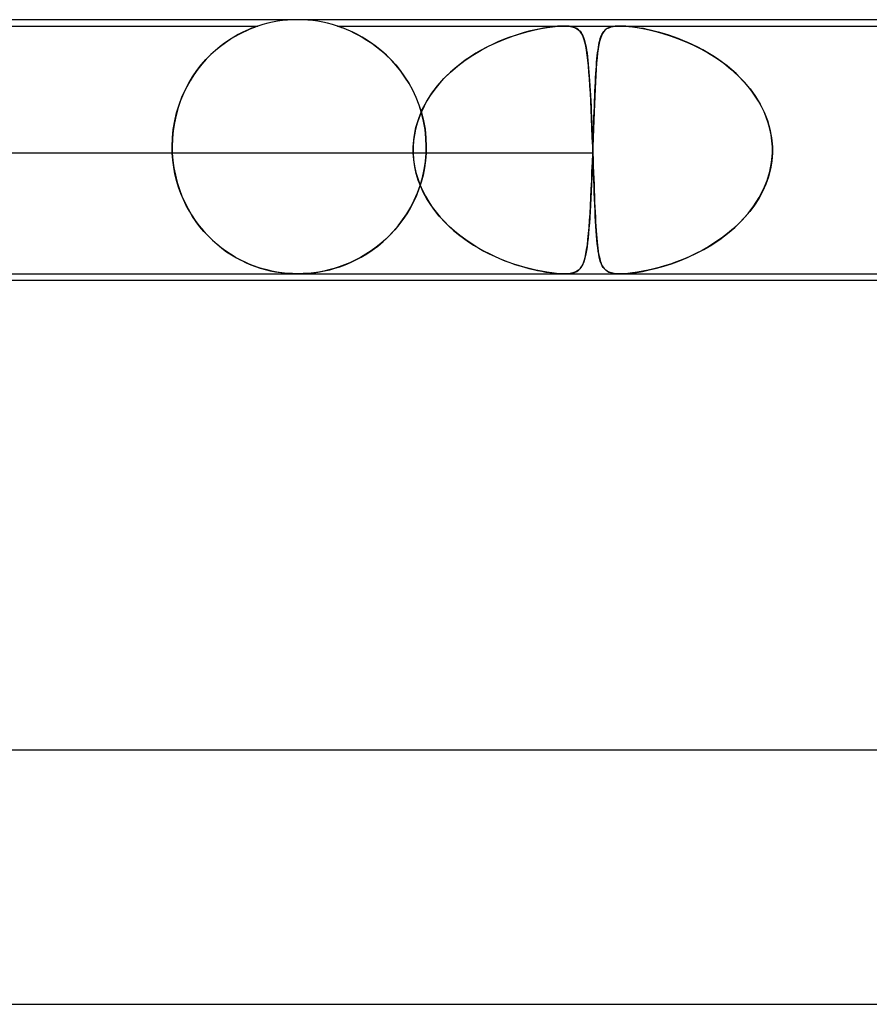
# Model space of a CAD drawing. Header units: millimetres. Extents: x -485 to 485, y -2 to 310.
# Tile 36 of 82: x -85 to -72, y 294 to 310. Entities that reach past the tile are written whole.
import ezdxf

# ---------------------------------------------------------------- set-up
doc = ezdxf.new("R2010")
doc.units = ezdxf.units.MM
doc.layers.add('HIDDEN', color=7, linetype='Continuous')
doc.layers.add('THICK', color=7, linetype='Continuous')

msp = doc.modelspace()

# ---------------------------------------------------------------- linework, layer by layer
at = {"layer": 'HIDDEN'}
for p, q in [((-107.375, 309.9), (-81.625, 309.9)), ((-81.767, 309.847), (-81.818, 309.824)), ((-81.8, 309.832), (-81.749, 309.854)), ((-81.724, 309.864), (-81.767, 309.847)), ((-81.749, 309.854), (-81.707, 309.871)), ((-81.69, 309.877), (-81.724, 309.864)), ((-81.707, 309.871), (-81.675, 309.883)), ((-81.665, 309.886), (-81.69, 309.877)), ((-81.675, 309.883), (-81.651, 309.891)), ((-81.647, 309.892), (-81.665, 309.886)), ((-81.651, 309.891), (-81.636, 309.896)), ((-81.634, 309.897), (-81.647, 309.892)), ((-81.636, 309.896), (-81.627, 309.899)), ((-81.627, 309.899), (-81.634, 309.897)), ((-81.627, 309.899), (-81.625, 309.9)), ((-81.625, 309.9), (-81.627, 309.899)), ((-80.374, 309.9), (-80.375, 309.9)), ((-80.375, 309.9), (-80.372, 309.899)), ((-80.375, 309.9), (-75.926, 309.9)), ((-80.368, 309.898), (-80.374, 309.9)), ((-80.372, 309.899), (-80.365, 309.896)), ((-80.357, 309.894), (-80.368, 309.898)), ((-80.365, 309.896), (-80.352, 309.892)), ((-80.339, 309.888), (-80.357, 309.894)), ((-80.352, 309.892), (-80.334, 309.886)), ((-80.313, 309.879), (-80.339, 309.888)), ((-80.334, 309.886), (-80.309, 309.877)), ((-80.278, 309.866), (-80.313, 309.879)), ((-80.309, 309.877), (-80.274, 309.864)), ((-80.233, 309.848), (-80.278, 309.866)), ((-80.274, 309.864), (-80.228, 309.846)), ((-80.181, 309.825), (-80.233, 309.848)), ((-80.228, 309.846), (-80.175, 309.823)), ((-77.206, 309.853), (-77.283, 309.836)), ((-77.266, 309.84), (-77.166, 309.861)), ((-77.13, 309.867), (-77.206, 309.853)), ((-77.166, 309.861), (-77.072, 309.877)), ((-77.055, 309.879), (-77.13, 309.867)), ((-77.072, 309.877), (-76.986, 309.888)), ((-76.982, 309.889), (-77.055, 309.879)), ((-76.986, 309.888), (-76.907, 309.896)), ((-76.912, 309.896), (-76.982, 309.889)), ((-76.846, 309.899), (-76.912, 309.896)), ((-76.907, 309.896), (-76.836, 309.9)), ((-76.784, 309.9), (-76.846, 309.899)), ((-76.836, 309.9), (-76.775, 309.899)), ((-76.728, 309.896), (-76.784, 309.9)), ((-76.775, 309.899), (-76.725, 309.896)), ((-76.681, 309.888), (-76.728, 309.896)), ((-76.725, 309.896), (-76.683, 309.889)), ((-76.683, 309.889), (-76.648, 309.879)), ((-76.64, 309.877), (-76.681, 309.888)), ((-76.648, 309.879), (-76.619, 309.867)), ((-76.606, 309.861), (-76.64, 309.877)), ((-76.619, 309.867), (-76.594, 309.853)), ((-76.577, 309.84), (-76.606, 309.861)), ((-76.594, 309.853), (-76.573, 309.836)), ((-76.166, 309.831), (-76.149, 309.846)), ((-76.128, 309.86), (-76.157, 309.84)), ((-76.149, 309.846), (-76.131, 309.859)), ((-76.131, 309.859), (-76.111, 309.869)), ((-76.096, 309.876), (-76.128, 309.86)), ((-76.111, 309.869), (-76.088, 309.879)), ((-76.064, 309.886), (-76.096, 309.876)), ((-76.088, 309.879), (-76.063, 309.886)), ((-76.032, 309.893), (-76.064, 309.886)), ((-76.063, 309.886), (-76.035, 309.892)), ((-76.035, 309.892), (-76.002, 309.897)), ((-76, 309.897), (-76.032, 309.893)), ((-76.002, 309.897), (-75.966, 309.899)), ((-75.965, 309.899), (-76, 309.897)), ((-75.966, 309.899), (-75.926, 309.9)), ((-75.926, 309.9), (-75.965, 309.899)), ((-75.883, 309.899), (-75.926, 309.9)), ((-75.926, 309.9), (-75.883, 309.899)), ((-75.926, 309.9), (-57.717, 309.9)), ((-75.835, 309.897), (-75.883, 309.899)), ((-75.883, 309.899), (-75.838, 309.897)), ((-75.838, 309.897), (-75.789, 309.893)), ((-75.784, 309.892), (-75.835, 309.897)), ((-75.789, 309.893), (-75.729, 309.886)), ((-75.731, 309.886), (-75.784, 309.892)), ((-75.675, 309.879), (-75.731, 309.886)), ((-75.729, 309.886), (-75.656, 309.876)), ((-75.618, 309.869), (-75.675, 309.879)), ((-75.656, 309.876), (-75.568, 309.86)), ((-75.558, 309.859), (-75.618, 309.869)), ((-75.568, 309.86), (-75.468, 309.84)), ((-75.496, 309.846), (-75.558, 309.859)), ((-75.431, 309.831), (-75.496, 309.846)), ((-82.137, 309.641), (-82.062, 309.692)), ((-82.005, 309.727), (-82.075, 309.683)), ((-82.062, 309.692), (-81.989, 309.736)), ((-81.938, 309.765), (-82.005, 309.727)), ((-81.989, 309.736), (-81.921, 309.774)), ((-81.875, 309.797), (-81.938, 309.765)), ((-81.921, 309.774), (-81.857, 309.806)), ((-81.818, 309.824), (-81.875, 309.797)), ((-81.857, 309.806), (-81.8, 309.832)), ((-80.121, 309.798), (-80.181, 309.825)), ((-80.175, 309.823), (-80.116, 309.795)), ((-80.057, 309.765), (-80.121, 309.798)), ((-80.116, 309.795), (-80.051, 309.762)), ((-79.987, 309.727), (-80.057, 309.765)), ((-80.051, 309.762), (-79.982, 309.724)), ((-79.914, 309.682), (-79.987, 309.727)), ((-79.982, 309.724), (-79.909, 309.68)), ((-77.854, 309.647), (-77.727, 309.7)), ((-77.677, 309.719), (-77.762, 309.686)), ((-77.727, 309.7), (-77.603, 309.745)), ((-77.594, 309.748), (-77.677, 309.719)), ((-77.603, 309.745), (-77.484, 309.783)), ((-77.513, 309.774), (-77.594, 309.748)), ((-77.435, 309.797), (-77.513, 309.774)), ((-77.484, 309.783), (-77.372, 309.814)), ((-77.359, 309.817), (-77.435, 309.797)), ((-77.372, 309.814), (-77.266, 309.84)), ((-77.283, 309.836), (-77.359, 309.817)), ((-76.552, 309.814), (-76.577, 309.84)), ((-76.573, 309.836), (-76.555, 309.817)), ((-76.555, 309.817), (-76.539, 309.797)), ((-76.53, 309.783), (-76.552, 309.814)), ((-76.539, 309.797), (-76.525, 309.774)), ((-76.511, 309.745), (-76.53, 309.783)), ((-76.525, 309.774), (-76.512, 309.748)), ((-76.512, 309.748), (-76.5, 309.719)), ((-76.494, 309.7), (-76.511, 309.745)), ((-76.5, 309.719), (-76.489, 309.686)), ((-76.478, 309.647), (-76.494, 309.7)), ((-76.235, 309.706), (-76.248, 309.658)), ((-76.244, 309.673), (-76.236, 309.703)), ((-76.236, 309.703), (-76.226, 309.73)), ((-76.219, 309.748), (-76.235, 309.706)), ((-76.226, 309.73), (-76.216, 309.755)), ((-76.202, 309.784), (-76.219, 309.748)), ((-76.216, 309.755), (-76.205, 309.777)), ((-76.205, 309.777), (-76.193, 309.797)), ((-76.181, 309.814), (-76.202, 309.784)), ((-76.193, 309.797), (-76.18, 309.815)), ((-76.157, 309.84), (-76.181, 309.814)), ((-76.18, 309.815), (-76.166, 309.831)), ((-75.468, 309.84), (-75.362, 309.814)), ((-75.365, 309.815), (-75.431, 309.831)), ((-75.297, 309.797), (-75.365, 309.815)), ((-75.362, 309.814), (-75.251, 309.784)), ((-75.228, 309.777), (-75.297, 309.797)), ((-75.251, 309.784), (-75.137, 309.748)), ((-75.158, 309.755), (-75.228, 309.777)), ((-75.085, 309.73), (-75.158, 309.755)), ((-75.137, 309.748), (-75.019, 309.706)), ((-75.011, 309.703), (-75.085, 309.73)), ((-75.019, 309.706), (-74.899, 309.658)), ((-74.936, 309.673), (-75.011, 309.703)), ((-82.222, 309.577), (-82.295, 309.517)), ((-82.293, 309.519), (-82.215, 309.584)), ((-82.149, 309.633), (-82.222, 309.577)), ((-82.215, 309.584), (-82.137, 309.641)), ((-82.075, 309.683), (-82.149, 309.633)), ((-79.837, 309.632), (-79.914, 309.682)), ((-79.909, 309.68), (-79.835, 309.63)), ((-79.759, 309.574), (-79.837, 309.632)), ((-79.835, 309.63), (-79.758, 309.574)), ((-79.68, 309.51), (-79.759, 309.574)), ((-79.758, 309.574), (-79.682, 309.512)), ((-78.113, 309.519), (-77.984, 309.587)), ((-78.022, 309.568), (-78.11, 309.521)), ((-77.935, 309.611), (-78.022, 309.568)), ((-77.984, 309.587), (-77.854, 309.647)), ((-77.848, 309.65), (-77.935, 309.611)), ((-77.762, 309.686), (-77.848, 309.65)), ((-76.489, 309.686), (-76.479, 309.65)), ((-76.479, 309.65), (-76.47, 309.611)), ((-76.465, 309.587), (-76.478, 309.647)), ((-76.47, 309.611), (-76.461, 309.568)), ((-76.453, 309.519), (-76.465, 309.587)), ((-76.461, 309.568), (-76.453, 309.521)), ((-76.27, 309.541), (-76.279, 309.473)), ((-76.272, 309.525), (-76.266, 309.567)), ((-76.26, 309.603), (-76.27, 309.541)), ((-76.266, 309.567), (-76.259, 309.605)), ((-76.248, 309.658), (-76.26, 309.603)), ((-76.259, 309.605), (-76.252, 309.641)), ((-76.252, 309.641), (-76.244, 309.673)), ((-74.859, 309.641), (-74.936, 309.673)), ((-74.899, 309.658), (-74.777, 309.603)), ((-74.781, 309.605), (-74.859, 309.641)), ((-74.703, 309.567), (-74.781, 309.605)), ((-74.777, 309.603), (-74.655, 309.541)), ((-74.624, 309.525), (-74.703, 309.567)), ((-74.655, 309.541), (-74.532, 309.473)), ((-82.445, 309.371), (-82.37, 309.448)), ((-82.367, 309.45), (-82.438, 309.379)), ((-82.37, 309.448), (-82.293, 309.519)), ((-82.295, 309.517), (-82.367, 309.45)), ((-79.682, 309.512), (-79.605, 309.443)), ((-79.601, 309.439), (-79.68, 309.51)), ((-79.605, 309.443), (-79.53, 309.368)), ((-79.524, 309.362), (-79.601, 309.439)), ((-78.281, 309.417), (-78.363, 309.361)), ((-78.362, 309.362), (-78.24, 309.444)), ((-78.196, 309.471), (-78.281, 309.417)), ((-78.24, 309.444), (-78.113, 309.519)), ((-78.11, 309.521), (-78.196, 309.471)), ((-76.453, 309.521), (-76.445, 309.471)), ((-76.442, 309.444), (-76.453, 309.519)), ((-76.445, 309.471), (-76.438, 309.417)), ((-76.432, 309.362), (-76.442, 309.444)), ((-76.438, 309.417), (-76.432, 309.361)), ((-76.288, 309.397), (-76.295, 309.313)), ((-76.294, 309.328), (-76.289, 309.382)), ((-76.289, 309.382), (-76.284, 309.432)), ((-76.279, 309.473), (-76.288, 309.397)), ((-76.284, 309.432), (-76.278, 309.48)), ((-76.278, 309.48), (-76.272, 309.525)), ((-74.545, 309.48), (-74.624, 309.525)), ((-74.466, 309.432), (-74.545, 309.48)), ((-74.532, 309.473), (-74.411, 309.397)), ((-74.389, 309.382), (-74.466, 309.432)), ((-74.411, 309.397), (-74.293, 309.313)), ((-74.314, 309.328), (-74.389, 309.382)), ((-82.588, 309.198), (-82.518, 309.287)), ((-82.506, 309.302), (-82.571, 309.22)), ((-82.518, 309.287), (-82.445, 309.371)), ((-82.438, 309.379), (-82.506, 309.302)), ((-79.53, 309.368), (-79.456, 309.287)), ((-79.45, 309.28), (-79.524, 309.362)), ((-79.456, 309.287), (-79.384, 309.198)), ((-79.378, 309.191), (-79.45, 309.28)), ((-78.52, 309.239), (-78.595, 309.174)), ((-78.592, 309.176), (-78.48, 309.273)), ((-78.443, 309.302), (-78.52, 309.239)), ((-78.48, 309.273), (-78.362, 309.362)), ((-78.363, 309.361), (-78.443, 309.302)), ((-76.423, 309.273), (-76.432, 309.362)), ((-76.432, 309.361), (-76.426, 309.302)), ((-76.426, 309.302), (-76.42, 309.239)), ((-76.415, 309.176), (-76.423, 309.273)), ((-76.42, 309.239), (-76.415, 309.174)), ((-76.295, 309.313), (-76.302, 309.221)), ((-76.302, 309.213), (-76.298, 309.272)), ((-76.298, 309.272), (-76.294, 309.328)), ((-74.24, 309.272), (-74.314, 309.328)), ((-74.293, 309.313), (-74.179, 309.221)), ((-74.168, 309.213), (-74.24, 309.272)), ((-82.715, 309), (-82.653, 309.102)), ((-82.634, 309.132), (-82.693, 309.039)), ((-82.653, 309.102), (-82.588, 309.198)), ((-82.571, 309.22), (-82.634, 309.132)), ((-79.384, 309.198), (-79.316, 309.103)), ((-79.311, 309.096), (-79.378, 309.191)), ((-79.316, 309.103), (-79.251, 309.002)), ((-79.247, 308.995), (-79.311, 309.096)), ((-78.797, 308.961), (-78.698, 309.073)), ((-78.666, 309.106), (-78.734, 309.035)), ((-78.698, 309.073), (-78.592, 309.176)), ((-78.595, 309.174), (-78.666, 309.106)), ((-76.407, 309.073), (-76.415, 309.176)), ((-76.415, 309.174), (-76.409, 309.106)), ((-76.409, 309.106), (-76.404, 309.035)), ((-76.4, 308.961), (-76.407, 309.073)), ((-76.308, 309.124), (-76.314, 309.019)), ((-76.314, 309.018), (-76.31, 309.086)), ((-76.31, 309.086), (-76.306, 309.151)), ((-76.302, 309.221), (-76.308, 309.124)), ((-76.306, 309.151), (-76.302, 309.213)), ((-74.179, 309.221), (-74.071, 309.124)), ((-74.099, 309.151), (-74.168, 309.213)), ((-74.032, 309.086), (-74.099, 309.151)), ((-74.071, 309.124), (-73.97, 309.019)), ((-73.968, 309.018), (-74.032, 309.086)), ((-82.747, 308.941), (-82.797, 308.838)), ((-82.772, 308.892), (-82.715, 309)), ((-82.693, 309.039), (-82.747, 308.941)), ((-79.251, 309.002), (-79.192, 308.894)), ((-79.189, 308.888), (-79.247, 308.995)), ((-78.887, 308.843), (-78.797, 308.961)), ((-78.798, 308.96), (-78.858, 308.883)), ((-78.734, 309.035), (-78.798, 308.96)), ((-76.404, 309.035), (-76.4, 308.96)), ((-76.393, 308.843), (-76.4, 308.961)), ((-76.4, 308.96), (-76.395, 308.883)), ((-76.321, 308.873), (-76.317, 308.947)), ((-76.314, 309.019), (-76.319, 308.909)), ((-76.317, 308.947), (-76.314, 309.018)), ((-73.97, 309.019), (-73.877, 308.909)), ((-73.907, 308.947), (-73.968, 309.018)), ((-73.85, 308.873), (-73.907, 308.947)), ((-82.867, 308.66), (-82.823, 308.779)), ((-82.797, 308.838), (-82.842, 308.73)), ((-82.823, 308.779), (-82.772, 308.892)), ((-79.192, 308.894), (-79.138, 308.781)), ((-79.136, 308.775), (-79.189, 308.888)), ((-79.138, 308.781), (-79.091, 308.662)), ((-79.089, 308.657), (-79.136, 308.775)), ((-78.968, 308.717), (-78.887, 308.843)), ((-78.914, 308.804), (-78.965, 308.722)), ((-78.858, 308.883), (-78.914, 308.804)), ((-76.395, 308.883), (-76.391, 308.804)), ((-76.386, 308.717), (-76.393, 308.843)), ((-76.391, 308.804), (-76.386, 308.722)), ((-76.324, 308.792), (-76.329, 308.67)), ((-76.327, 308.718), (-76.324, 308.797)), ((-76.319, 308.909), (-76.324, 308.792)), ((-76.324, 308.797), (-76.321, 308.873)), ((-73.877, 308.909), (-73.793, 308.792)), ((-73.796, 308.797), (-73.85, 308.873)), ((-73.746, 308.718), (-73.796, 308.797)), ((-73.793, 308.792), (-73.718, 308.67)), ((-82.881, 308.617), (-82.915, 308.499)), ((-82.905, 308.535), (-82.867, 308.66)), ((-82.842, 308.73), (-82.881, 308.617)), ((-79.091, 308.662), (-79.051, 308.537)), ((-79.05, 308.533), (-79.089, 308.657)), ((-79.011, 308.638), (-79.053, 308.551)), ((-79.038, 308.584), (-78.968, 308.717)), ((-78.965, 308.722), (-79.011, 308.638)), ((-76.386, 308.722), (-76.382, 308.638)), ((-76.38, 308.584), (-76.386, 308.717)), ((-76.382, 308.638), (-76.378, 308.551)), ((-76.329, 308.67), (-76.334, 308.542)), ((-76.333, 308.551), (-76.33, 308.636)), ((-76.33, 308.636), (-76.327, 308.718)), ((-73.7, 308.636), (-73.746, 308.718)), ((-73.718, 308.67), (-73.655, 308.542)), ((-73.659, 308.551), (-73.7, 308.636)), ((-82.915, 308.499), (-82.941, 308.378)), ((-82.936, 308.406), (-82.905, 308.535)), ((-79.089, 308.462), (-79.119, 308.372)), ((-79.095, 308.445), (-79.038, 308.584)), ((-79.053, 308.551), (-79.089, 308.462)), ((-79.051, 308.537), (-79.018, 308.408)), ((-79.018, 308.404), (-79.05, 308.533)), ((-76.374, 308.445), (-76.38, 308.584)), ((-76.378, 308.551), (-76.374, 308.462)), ((-76.374, 308.462), (-76.371, 308.372)), ((-76.34, 308.374), (-76.336, 308.464)), ((-76.334, 308.542), (-76.338, 308.411)), ((-76.336, 308.464), (-76.333, 308.551)), ((-73.623, 308.464), (-73.659, 308.551)), ((-73.655, 308.542), (-73.604, 308.411)), ((-73.592, 308.374), (-73.623, 308.464)), ((-82.941, 308.378), (-82.96, 308.254)), ((-82.958, 308.273), (-82.936, 308.406)), ((-79.168, 308.152), (-79.139, 308.301)), ((-79.119, 308.372), (-79.144, 308.279)), ((-79.139, 308.301), (-79.095, 308.445)), ((-79.018, 308.408), (-78.995, 308.275)), ((-78.994, 308.272), (-79.018, 308.404)), ((-76.368, 308.301), (-76.374, 308.445)), ((-76.371, 308.372), (-76.367, 308.279)), ((-76.362, 308.152), (-76.368, 308.301)), ((-76.338, 308.411), (-76.343, 308.276)), ((-76.343, 308.282), (-76.34, 308.374)), ((-73.604, 308.411), (-73.565, 308.276)), ((-73.566, 308.282), (-73.592, 308.374)), ((-82.972, 308.138), (-82.958, 308.273)), ((-82.96, 308.254), (-82.972, 308.128)), ((-79.181, 308), (-79.168, 308.152)), ((-79.163, 308.187), (-79.175, 308.093)), ((-79.144, 308.279), (-79.163, 308.187)), ((-78.995, 308.275), (-78.98, 308.138)), ((-78.98, 308.137), (-78.994, 308.272)), ((-76.367, 308.279), (-76.363, 308.187)), ((-76.363, 308.187), (-76.36, 308.093)), ((-76.356, 308), (-76.362, 308.152)), ((-76.349, 308.095), (-76.346, 308.189)), ((-76.343, 308.276), (-76.348, 308.139)), ((-76.346, 308.189), (-76.343, 308.282)), ((-73.547, 308.189), (-73.566, 308.282)), ((-73.565, 308.276), (-73.54, 308.139)), ((-73.534, 308.095), (-73.547, 308.189)), ((-82.976, 308), (-82.972, 308.138)), ((-82.972, 308.128), (-82.976, 308)), ((-82.976, 307.983), (-82.976, 308)), ((-82.976, 308), (-82.976, 307.983)), ((-79.182, 307.983), (-79.181, 308)), ((-79.181, 308), (-79.182, 307.983)), ((-79.175, 308.093), (-79.181, 308)), ((-78.98, 308.138), (-78.975, 308)), ((-78.975, 308), (-78.98, 308.137)), ((-78.975, 308), (-78.975, 307.983)), ((-78.975, 307.983), (-78.975, 308)), ((-76.36, 308.093), (-76.356, 308)), ((-76.356, 308), (-76.356, 307.983)), ((-76.356, 307.983), (-76.356, 308)), ((-76.352, 308), (-76.353, 307.983)), ((-76.353, 307.983), (-76.352, 308)), ((-76.348, 308.139), (-76.352, 308)), ((-76.352, 308), (-76.349, 308.095)), ((-73.54, 308.139), (-73.528, 308)), ((-73.528, 308), (-73.534, 308.095)), ((-73.527, 307.983), (-73.528, 308)), ((-73.528, 308), (-73.527, 307.983)), ((-79.181, 307.9), (-95.451, 307.9)), ((-76.353, 307.9), (-92.622, 307.9)), ((-82.976, 307.967), (-82.976, 307.983)), ((-82.976, 307.983), (-82.976, 307.967)), ((-82.975, 307.95), (-82.976, 307.967)), ((-82.976, 307.967), (-82.975, 307.95)), ((-82.975, 307.933), (-82.975, 307.95)), ((-82.975, 307.95), (-82.975, 307.933)), ((-82.974, 307.917), (-82.975, 307.933)), ((-82.975, 307.933), (-82.974, 307.917)), ((-82.973, 307.9), (-82.974, 307.917)), ((-82.974, 307.917), (-82.973, 307.9)), ((-82.973, 307.9), (-82.964, 307.782)), ((-82.965, 307.79), (-82.973, 307.9)), ((-79.182, 307.967), (-79.182, 307.983)), ((-79.182, 307.983), (-79.182, 307.967)), ((-79.182, 307.95), (-79.182, 307.967)), ((-79.182, 307.967), (-79.182, 307.95)), ((-79.182, 307.933), (-79.182, 307.95)), ((-79.182, 307.95), (-79.182, 307.933)), ((-79.182, 307.917), (-79.182, 307.933)), ((-79.182, 307.933), (-79.182, 307.917)), ((-79.181, 307.9), (-79.182, 307.917)), ((-79.182, 307.917), (-79.181, 307.9)), ((-79.173, 307.792), (-79.181, 307.9)), ((-79.181, 307.9), (-79.174, 307.797)), ((-78.988, 307.77), (-78.977, 307.9)), ((-78.977, 307.9), (-78.987, 307.784)), ((-78.976, 307.917), (-78.977, 307.9)), ((-78.977, 307.9), (-78.976, 307.917)), ((-78.975, 307.95), (-78.976, 307.933)), ((-78.976, 307.933), (-78.975, 307.95)), ((-78.976, 307.933), (-78.976, 307.917)), ((-78.976, 307.917), (-78.976, 307.933)), ((-78.975, 307.983), (-78.975, 307.967)), ((-78.975, 307.967), (-78.975, 307.983)), ((-78.975, 307.967), (-78.975, 307.95)), ((-78.975, 307.95), (-78.975, 307.967)), ((-76.361, 307.754), (-76.356, 307.9)), ((-76.356, 307.9), (-76.36, 307.774)), ((-76.356, 307.983), (-76.355, 307.967)), ((-76.355, 307.967), (-76.356, 307.983)), ((-76.355, 307.917), (-76.356, 307.9)), ((-76.356, 307.9), (-76.355, 307.917)), ((-76.355, 307.967), (-76.355, 307.95)), ((-76.355, 307.95), (-76.355, 307.967)), ((-76.354, 307.95), (-76.355, 307.933)), ((-76.355, 307.95), (-76.354, 307.933)), ((-76.355, 307.933), (-76.354, 307.95)), ((-76.354, 307.933), (-76.355, 307.95)), ((-76.355, 307.933), (-76.355, 307.917)), ((-76.355, 307.917), (-76.355, 307.933)), ((-76.353, 307.983), (-76.354, 307.967)), ((-76.354, 307.967), (-76.353, 307.983)), ((-76.354, 307.967), (-76.354, 307.95)), ((-76.354, 307.95), (-76.354, 307.967)), ((-76.354, 307.933), (-76.353, 307.917)), ((-76.353, 307.917), (-76.354, 307.933)), ((-76.353, 307.917), (-76.353, 307.9)), ((-76.353, 307.9), (-76.353, 307.917)), ((-76.353, 307.9), (-76.349, 307.797)), ((-76.349, 307.792), (-76.353, 307.9)), ((-73.54, 307.754), (-73.528, 307.9)), ((-73.528, 307.9), (-73.538, 307.774)), ((-73.528, 307.9), (-73.527, 307.917)), ((-73.527, 307.917), (-73.528, 307.9)), ((-73.527, 307.967), (-73.527, 307.983)), ((-73.527, 307.983), (-73.527, 307.967)), ((-73.527, 307.95), (-73.527, 307.967)), ((-73.527, 307.967), (-73.527, 307.95)), ((-73.527, 307.933), (-73.527, 307.95)), ((-73.527, 307.95), (-73.527, 307.933)), ((-73.527, 307.917), (-73.527, 307.933)), ((-73.527, 307.933), (-73.527, 307.917)), ((-82.951, 307.681), (-82.965, 307.79)), ((-82.964, 307.782), (-82.948, 307.666)), ((-82.931, 307.574), (-82.951, 307.681)), ((-79.174, 307.797), (-79.159, 307.696)), ((-79.158, 307.686), (-79.173, 307.792)), ((-79.159, 307.696), (-79.138, 307.596)), ((-79.134, 307.58), (-79.158, 307.686)), ((-79.008, 307.641), (-78.988, 307.77)), ((-78.987, 307.784), (-79.003, 307.668)), ((-76.367, 307.61), (-76.361, 307.754)), ((-76.36, 307.774), (-76.365, 307.65)), ((-76.349, 307.797), (-76.346, 307.696)), ((-76.345, 307.686), (-76.349, 307.792)), ((-76.346, 307.696), (-76.342, 307.596)), ((-76.342, 307.58), (-76.345, 307.686)), ((-73.568, 307.61), (-73.54, 307.754)), ((-73.538, 307.774), (-73.559, 307.65)), ((-82.948, 307.666), (-82.925, 307.551)), ((-82.905, 307.468), (-82.931, 307.574)), ((-82.925, 307.551), (-82.897, 307.438)), ((-79.138, 307.596), (-79.11, 307.499)), ((-79.102, 307.476), (-79.134, 307.58)), ((-79.026, 307.555), (-79.055, 307.444)), ((-79.036, 307.514), (-79.008, 307.641)), ((-79.003, 307.668), (-79.026, 307.555)), ((-76.37, 307.528), (-76.375, 307.409)), ((-76.372, 307.469), (-76.367, 307.61)), ((-76.365, 307.65), (-76.37, 307.528)), ((-76.342, 307.596), (-76.339, 307.499)), ((-76.338, 307.476), (-76.342, 307.58)), ((-73.591, 307.528), (-73.633, 307.409)), ((-73.61, 307.469), (-73.568, 307.61)), ((-73.559, 307.65), (-73.591, 307.528)), ((-82.874, 307.366), (-82.905, 307.468)), ((-82.897, 307.438), (-82.862, 307.329)), ((-82.839, 307.266), (-82.874, 307.366)), ((-79.114, 307.273), (-79.071, 307.391)), ((-79.11, 307.499), (-79.075, 307.403)), ((-79.063, 307.375), (-79.102, 307.476)), ((-79.055, 307.444), (-79.09, 307.336)), ((-79.075, 307.403), (-79.035, 307.311)), ((-79.071, 307.391), (-79.036, 307.514)), ((-79.018, 307.275), (-79.063, 307.375)), ((-76.375, 307.409), (-76.38, 307.295)), ((-76.378, 307.332), (-76.372, 307.469)), ((-76.339, 307.499), (-76.335, 307.403)), ((-76.334, 307.375), (-76.338, 307.476)), ((-76.335, 307.403), (-76.332, 307.311)), ((-76.331, 307.275), (-76.334, 307.375)), ((-73.633, 307.409), (-73.684, 307.295)), ((-73.666, 307.332), (-73.61, 307.469)), ((-82.862, 307.329), (-82.822, 307.224)), ((-82.798, 307.169), (-82.839, 307.266)), ((-82.822, 307.224), (-82.776, 307.122)), ((-79.131, 307.232), (-79.177, 307.131)), ((-79.164, 307.159), (-79.114, 307.273)), ((-79.09, 307.336), (-79.131, 307.232)), ((-79.035, 307.311), (-78.989, 307.221)), ((-78.965, 307.179), (-79.018, 307.275)), ((-78.989, 307.221), (-78.937, 307.134)), ((-76.385, 307.199), (-76.378, 307.332)), ((-76.38, 307.295), (-76.385, 307.186)), ((-76.332, 307.311), (-76.328, 307.221)), ((-76.327, 307.179), (-76.331, 307.275)), ((-76.328, 307.221), (-76.325, 307.134)), ((-73.684, 307.295), (-73.743, 307.186)), ((-73.736, 307.199), (-73.666, 307.332)), ((-82.754, 307.076), (-82.798, 307.169)), ((-82.776, 307.122), (-82.726, 307.024)), ((-82.705, 306.987), (-82.754, 307.076)), ((-79.177, 307.131), (-79.228, 307.035)), ((-79.22, 307.049), (-79.164, 307.159)), ((-78.906, 307.086), (-78.965, 307.179)), ((-78.937, 307.134), (-78.882, 307.05)), ((-78.841, 306.995), (-78.906, 307.086)), ((-76.398, 306.951), (-76.391, 307.072)), ((-76.391, 307.081), (-76.396, 306.981)), ((-76.391, 307.072), (-76.385, 307.199)), ((-76.385, 307.186), (-76.391, 307.081)), ((-76.323, 307.086), (-76.327, 307.179)), ((-76.325, 307.134), (-76.321, 307.05)), ((-76.319, 306.995), (-76.323, 307.086)), ((-73.908, 306.951), (-73.817, 307.072)), ((-73.81, 307.081), (-73.884, 306.981)), ((-73.817, 307.072), (-73.736, 307.199)), ((-73.743, 307.186), (-73.81, 307.081)), ((-82.726, 307.024), (-82.671, 306.93)), ((-82.653, 306.901), (-82.705, 306.987)), ((-82.671, 306.93), (-82.613, 306.841)), ((-82.597, 306.819), (-82.653, 306.901)), ((-79.348, 306.847), (-79.281, 306.945)), ((-79.283, 306.942), (-79.342, 306.854)), ((-79.228, 307.035), (-79.283, 306.942)), ((-79.281, 306.945), (-79.22, 307.049)), ((-78.882, 307.05), (-78.822, 306.97)), ((-78.771, 306.909), (-78.841, 306.995)), ((-78.822, 306.97), (-78.757, 306.893)), ((-78.696, 306.826), (-78.771, 306.909)), ((-76.405, 306.838), (-76.398, 306.951)), ((-76.396, 306.981), (-76.402, 306.886)), ((-76.321, 307.05), (-76.318, 306.97)), ((-76.315, 306.909), (-76.319, 306.995)), ((-76.318, 306.97), (-76.314, 306.893)), ((-76.31, 306.826), (-76.315, 306.909)), ((-74.009, 306.838), (-73.908, 306.951)), ((-73.884, 306.981), (-73.964, 306.886)), ((-82.613, 306.841), (-82.55, 306.756)), ((-82.538, 306.741), (-82.597, 306.819)), ((-82.55, 306.756), (-82.484, 306.676)), ((-79.494, 306.666), (-79.419, 306.754)), ((-79.405, 306.771), (-79.471, 306.692)), ((-79.419, 306.754), (-79.348, 306.847)), ((-79.342, 306.854), (-79.405, 306.771)), ((-78.757, 306.893), (-78.69, 306.819)), ((-78.617, 306.747), (-78.696, 306.826)), ((-78.69, 306.819), (-78.619, 306.749)), ((-78.619, 306.749), (-78.545, 306.682)), ((-78.533, 306.672), (-78.617, 306.747)), ((-76.408, 306.797), (-76.415, 306.712)), ((-76.413, 306.731), (-76.405, 306.838)), ((-76.402, 306.886), (-76.408, 306.797)), ((-76.314, 306.893), (-76.31, 306.819)), ((-76.306, 306.747), (-76.31, 306.826)), ((-76.31, 306.819), (-76.306, 306.749)), ((-76.306, 306.749), (-76.301, 306.682)), ((-76.301, 306.672), (-76.306, 306.747)), ((-74.049, 306.797), (-74.139, 306.712)), ((-74.118, 306.731), (-74.009, 306.838)), ((-73.964, 306.886), (-74.049, 306.797)), ((-82.476, 306.666), (-82.538, 306.741)), ((-82.484, 306.676), (-82.415, 306.601)), ((-82.411, 306.596), (-82.476, 306.666)), ((-82.415, 306.601), (-82.343, 306.53)), ((-82.343, 306.53), (-82.411, 306.596)), ((-79.541, 306.617), (-79.613, 306.546)), ((-79.573, 306.584), (-79.494, 306.666)), ((-79.471, 306.692), (-79.541, 306.617)), ((-78.545, 306.682), (-78.469, 306.619)), ((-78.445, 306.601), (-78.533, 306.672)), ((-78.469, 306.619), (-78.391, 306.56)), ((-78.354, 306.533), (-78.445, 306.601)), ((-76.43, 306.541), (-76.422, 306.632)), ((-76.421, 306.633), (-76.429, 306.559)), ((-76.422, 306.632), (-76.413, 306.731)), ((-76.415, 306.712), (-76.421, 306.633)), ((-76.301, 306.682), (-76.297, 306.619)), ((-76.295, 306.601), (-76.301, 306.672)), ((-76.297, 306.619), (-76.292, 306.56)), ((-76.29, 306.533), (-76.295, 306.601)), ((-74.356, 306.541), (-74.234, 306.632)), ((-74.233, 306.633), (-74.33, 306.559)), ((-74.234, 306.632), (-74.118, 306.731)), ((-74.139, 306.712), (-74.233, 306.633)), ((-82.343, 306.53), (-82.269, 306.464)), ((-82.274, 306.468), (-82.343, 306.53)), ((-82.202, 306.41), (-82.274, 306.468)), ((-82.269, 306.464), (-82.194, 306.403)), ((-79.826, 306.374), (-79.74, 306.437)), ((-79.687, 306.48), (-79.765, 306.418)), ((-79.74, 306.437), (-79.656, 306.508)), ((-79.613, 306.546), (-79.687, 306.48)), ((-79.656, 306.508), (-79.573, 306.584)), ((-78.391, 306.56), (-78.312, 306.504)), ((-78.26, 306.47), (-78.354, 306.533)), ((-78.312, 306.504), (-78.232, 306.451)), ((-78.164, 306.411), (-78.26, 306.47)), ((-78.232, 306.451), (-78.15, 306.402)), ((-76.451, 306.384), (-76.44, 306.458)), ((-76.437, 306.49), (-76.445, 306.426)), ((-76.44, 306.458), (-76.43, 306.541)), ((-76.429, 306.559), (-76.437, 306.49)), ((-76.292, 306.56), (-76.287, 306.504)), ((-76.283, 306.47), (-76.29, 306.533)), ((-76.287, 306.504), (-76.281, 306.451)), ((-76.276, 306.411), (-76.283, 306.47)), ((-76.281, 306.451), (-76.275, 306.402)), ((-74.607, 306.384), (-74.48, 306.458)), ((-74.431, 306.49), (-74.533, 306.426)), ((-74.48, 306.458), (-74.356, 306.541)), ((-74.33, 306.559), (-74.431, 306.49)), ((-82.129, 306.356), (-82.202, 306.41)), ((-82.194, 306.403), (-82.118, 306.348)), ((-82.056, 306.307), (-82.129, 306.356)), ((-82.118, 306.348), (-82.041, 306.298)), ((-81.983, 306.263), (-82.056, 306.307)), ((-82.041, 306.298), (-81.965, 306.252)), ((-79.925, 306.307), (-80.009, 306.258)), ((-79.998, 306.264), (-79.912, 306.316)), ((-79.844, 306.361), (-79.925, 306.307)), ((-79.912, 306.316), (-79.826, 306.374)), ((-79.765, 306.418), (-79.844, 306.361)), ((-78.068, 306.357), (-78.164, 306.411)), ((-78.15, 306.402), (-78.068, 306.357)), ((-77.971, 306.307), (-78.068, 306.357)), ((-78.068, 306.357), (-77.986, 306.314)), ((-77.986, 306.314), (-77.903, 306.275)), ((-77.875, 306.263), (-77.971, 306.307)), ((-76.476, 306.257), (-76.463, 306.317)), ((-76.463, 306.316), (-76.473, 306.268)), ((-76.463, 306.317), (-76.451, 306.384)), ((-76.454, 306.368), (-76.463, 306.316)), ((-76.445, 306.426), (-76.454, 306.368)), ((-76.269, 306.357), (-76.276, 306.411)), ((-76.275, 306.402), (-76.269, 306.357)), ((-76.269, 306.357), (-76.262, 306.314)), ((-76.261, 306.307), (-76.269, 306.357)), ((-76.262, 306.314), (-76.254, 306.275)), ((-76.252, 306.263), (-76.261, 306.307)), ((-74.864, 306.257), (-74.736, 306.317)), ((-74.737, 306.316), (-74.838, 306.268)), ((-74.635, 306.368), (-74.737, 306.316)), ((-74.736, 306.317), (-74.607, 306.384)), ((-74.533, 306.426), (-74.635, 306.368)), ((-81.909, 306.222), (-81.983, 306.263)), ((-81.965, 306.252), (-81.888, 306.212)), ((-81.837, 306.186), (-81.909, 306.222)), ((-81.888, 306.212), (-81.813, 306.175)), ((-81.765, 306.154), (-81.837, 306.186)), ((-81.813, 306.175), (-81.738, 306.143)), ((-81.693, 306.126), (-81.765, 306.154)), ((-81.738, 306.143), (-81.664, 306.115)), ((-81.624, 306.101), (-81.693, 306.126)), ((-80.261, 306.139), (-80.345, 306.109)), ((-80.334, 306.112), (-80.252, 306.143)), ((-80.177, 306.174), (-80.261, 306.139)), ((-80.252, 306.143), (-80.168, 306.178)), ((-80.093, 306.214), (-80.177, 306.174)), ((-80.168, 306.178), (-80.084, 306.219)), ((-80.009, 306.258), (-80.093, 306.214)), ((-80.084, 306.219), (-79.998, 306.264)), ((-77.903, 306.275), (-77.821, 306.239)), ((-77.78, 306.222), (-77.875, 306.263)), ((-77.821, 306.239), (-77.74, 306.206)), ((-77.687, 306.185), (-77.78, 306.222)), ((-77.74, 306.206), (-77.66, 306.176)), ((-77.595, 306.153), (-77.687, 306.185)), ((-77.66, 306.176), (-77.582, 306.148)), ((-77.507, 306.124), (-77.595, 306.153)), ((-77.582, 306.148), (-77.505, 306.124)), ((-76.527, 306.12), (-76.508, 306.159)), ((-76.51, 306.154), (-76.525, 306.124)), ((-76.497, 306.187), (-76.51, 306.154)), ((-76.508, 306.159), (-76.491, 306.205)), ((-76.484, 306.225), (-76.497, 306.187)), ((-76.491, 306.205), (-76.476, 306.257)), ((-76.473, 306.268), (-76.484, 306.225)), ((-76.254, 306.275), (-76.246, 306.239)), ((-76.242, 306.222), (-76.252, 306.263)), ((-76.246, 306.239), (-76.237, 306.206)), ((-76.231, 306.185), (-76.242, 306.222)), ((-76.237, 306.206), (-76.227, 306.176)), ((-76.219, 306.153), (-76.231, 306.185)), ((-76.227, 306.176), (-76.217, 306.148)), ((-76.205, 306.124), (-76.219, 306.153)), ((-76.217, 306.148), (-76.205, 306.124)), ((-75.236, 306.12), (-75.115, 306.159)), ((-75.131, 306.154), (-75.223, 306.124)), ((-75.036, 306.187), (-75.131, 306.154)), ((-75.115, 306.159), (-74.99, 306.205)), ((-74.938, 306.225), (-75.036, 306.187)), ((-74.99, 306.205), (-74.864, 306.257)), ((-74.838, 306.268), (-74.938, 306.225)), ((-81.664, 306.115), (-81.591, 306.091)), ((-81.554, 306.08), (-81.624, 306.101)), ((-81.591, 306.091), (-81.514, 306.068)), ((-81.482, 306.06), (-81.554, 306.08)), ((-81.514, 306.068), (-81.434, 306.049)), ((-81.406, 306.042), (-81.482, 306.06)), ((-81.434, 306.049), (-81.351, 306.032)), ((-81.328, 306.028), (-81.406, 306.042)), ((-81.351, 306.032), (-81.266, 306.018)), ((-81.248, 306.016), (-81.328, 306.028)), ((-81.266, 306.018), (-81.179, 306.008)), ((-81.166, 306.007), (-81.248, 306.016)), ((-81.179, 306.008), (-81.091, 306.002)), ((-81.083, 306.002), (-81.166, 306.007)), ((-81.091, 306.002), (-81, 306)), ((-80.997, 306), (-81.083, 306.002)), ((-81, 306), (-80.911, 306.002)), ((-80.912, 306.002), (-80.997, 306)), ((-80.828, 306.007), (-80.912, 306.002)), ((-80.911, 306.002), (-80.824, 306.008)), ((-80.747, 306.016), (-80.828, 306.007)), ((-80.824, 306.008), (-80.739, 306.017)), ((-80.668, 306.027), (-80.747, 306.016)), ((-80.739, 306.017), (-80.657, 306.029)), ((-80.589, 306.042), (-80.668, 306.027)), ((-80.657, 306.029), (-80.576, 306.045)), ((-80.509, 306.06), (-80.589, 306.042)), ((-80.576, 306.045), (-80.496, 306.064)), ((-80.427, 306.082), (-80.509, 306.06)), ((-80.496, 306.064), (-80.415, 306.086)), ((-80.345, 306.109), (-80.427, 306.082)), ((-80.415, 306.086), (-80.334, 306.112)), ((-77.421, 306.099), (-77.507, 306.124)), ((-77.505, 306.124), (-77.431, 306.102)), ((-77.431, 306.102), (-77.359, 306.083)), ((-77.336, 306.077), (-77.421, 306.099)), ((-77.359, 306.083), (-77.29, 306.066)), ((-77.249, 306.057), (-77.336, 306.077)), ((-77.29, 306.066), (-77.224, 306.051)), ((-77.162, 306.039), (-77.249, 306.057)), ((-77.224, 306.051), (-77.159, 306.039)), ((-77.078, 306.025), (-77.162, 306.039)), ((-77.159, 306.039), (-77.095, 306.027)), ((-77.095, 306.027), (-77.032, 306.018)), ((-76.998, 306.013), (-77.078, 306.025)), ((-77.032, 306.018), (-76.971, 306.01)), ((-76.926, 306.006), (-76.998, 306.013)), ((-76.971, 306.01), (-76.912, 306.004)), ((-76.864, 306.001), (-76.926, 306.006)), ((-76.912, 306.004), (-76.858, 306.001)), ((-76.808, 306), (-76.864, 306.001)), ((-76.858, 306.001), (-76.808, 306)), ((-76.758, 306.001), (-76.808, 306)), ((-76.808, 306), (-76.762, 306.001)), ((-76.762, 306.001), (-76.72, 306.005)), ((-76.712, 306.006), (-76.758, 306.001)), ((-76.72, 306.005), (-76.68, 306.011)), ((-76.671, 306.014), (-76.712, 306.006)), ((-76.68, 306.011), (-76.642, 306.022)), ((-76.635, 306.025), (-76.671, 306.014)), ((-76.642, 306.022), (-76.607, 306.038)), ((-76.605, 306.04), (-76.635, 306.025)), ((-76.607, 306.038), (-76.576, 306.06)), ((-76.58, 306.057), (-76.605, 306.04)), ((-76.559, 306.077), (-76.58, 306.057)), ((-76.576, 306.06), (-76.549, 306.087)), ((-76.541, 306.099), (-76.559, 306.077)), ((-76.549, 306.087), (-76.527, 306.12)), ((-76.525, 306.124), (-76.541, 306.099)), ((-76.205, 306.124), (-76.192, 306.102)), ((-76.19, 306.099), (-76.205, 306.124)), ((-76.192, 306.102), (-76.177, 306.083)), ((-76.172, 306.077), (-76.19, 306.099)), ((-76.177, 306.083), (-76.162, 306.066)), ((-76.151, 306.057), (-76.172, 306.077)), ((-76.162, 306.066), (-76.144, 306.051)), ((-76.126, 306.039), (-76.151, 306.057)), ((-76.144, 306.051), (-76.125, 306.039)), ((-76.096, 306.025), (-76.126, 306.039)), ((-76.125, 306.039), (-76.102, 306.027)), ((-76.102, 306.027), (-76.076, 306.018)), ((-76.059, 306.013), (-76.096, 306.025)), ((-76.076, 306.018), (-76.045, 306.01)), ((-76.019, 306.006), (-76.059, 306.013)), ((-76.045, 306.01), (-76.01, 306.004)), ((-75.974, 306.001), (-76.019, 306.006)), ((-76.01, 306.004), (-75.97, 306.001)), ((-75.925, 306), (-75.974, 306.001)), ((-75.97, 306.001), (-75.925, 306)), ((-75.925, 306), (-75.874, 306.001)), ((-75.868, 306.001), (-75.925, 306)), ((-75.874, 306.001), (-75.816, 306.005)), ((-75.804, 306.006), (-75.868, 306.001)), ((-75.816, 306.005), (-75.749, 306.011)), ((-75.731, 306.014), (-75.804, 306.006)), ((-75.749, 306.011), (-75.668, 306.022)), ((-75.651, 306.025), (-75.731, 306.014)), ((-75.668, 306.022), (-75.573, 306.038)), ((-75.567, 306.04), (-75.651, 306.025)), ((-75.573, 306.038), (-75.467, 306.06)), ((-75.482, 306.057), (-75.567, 306.04)), ((-75.396, 306.077), (-75.482, 306.057)), ((-75.467, 306.06), (-75.354, 306.087)), ((-75.311, 306.099), (-75.396, 306.077)), ((-75.354, 306.087), (-75.236, 306.12)), ((-75.223, 306.124), (-75.311, 306.099))]:
    msp.add_line(p, q, dxfattribs=at)
for start, end in [(90, 108.1955), (71.8041, 90)]:
    msp.add_arc((-81, 308), 2, start, end, dxfattribs=at)
at = {"layer": 'THICK'}
for p, q in [((0, 310), (-268, 310)), ((-188.085, 306), (-2, 306)), ((-187.395, 305.9), (-38.184, 305.9)), ((0, 298.5), (-275.5, 298.5)), ((-193.566, 294.5), (-1.751, 294.5))]:
    msp.add_line(p, q, dxfattribs=at)

doc.saveas('drawing.dxf')
